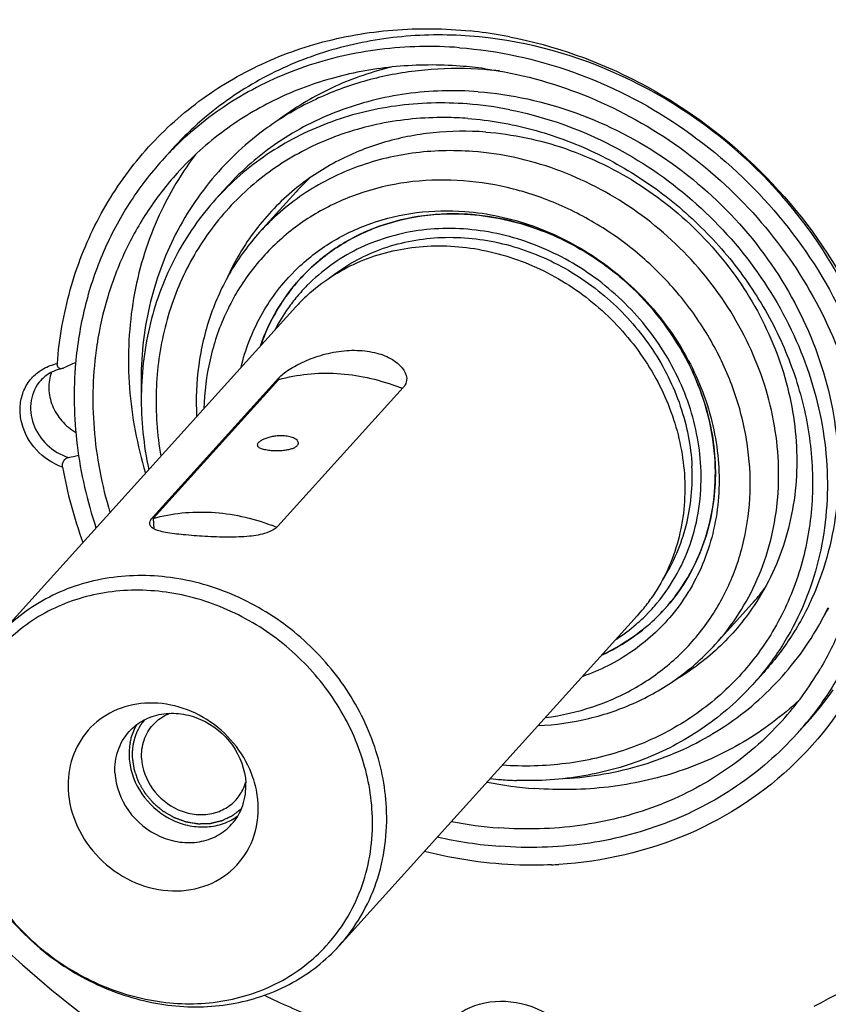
# Model space of a CAD drawing. Header units: millimetres. Extents: x 0 to 420, y 0 to 297.
# Tile 4 of 40: x 125 to 145, y 29 to 53. Entities that reach past the tile are written whole.
import ezdxf

# ---------------------------------------------------------------- set-up
doc = ezdxf.new("R2010")
doc.units = ezdxf.units.MM
doc.header["$LTSCALE"] = 23.1
doc.layers.add('COMPONENTS', color=7, linetype='CONTINUOUS')

msp = doc.modelspace()

# ---------------------------------------------------------------- linework, layer by layer
at = {"layer": 'COMPONENTS', "color": 7, "linetype": 'CONTINUOUS'}
for p, q in [((136.18571, 51.45966), (136.20709, 51.4567)), ((135.23552, 50.27273), (135.22105, 50.27284)), ((128.60213, 49.52079), (128.34769, 49.23946)), ((129.91593, 48.58812), (129.64882, 48.29279)), ((131.60192, 48.46949), (130.71154, 47.48503)), ((124.33936, 37.65177), (131.58964, 45.66812)), ((128.1227, 40.56595), (131.17545, 43.94125)), ((128.12464, 40.5276), (131.17739, 43.90291)), ((131.15281, 40.33744), (134.20556, 43.71275)), ((128.12464, 40.5276), (128.13747, 40.27473)), ((140.55959, 38.32237), (140.55705, 38.31956)), ((142.68226, 38.44803), (141.79187, 37.46356)), ((132.64591, 30.13903), (139.89619, 38.15537)), ((142.96907, 36.78238), (142.70196, 36.48704)), ((144.02857, 35.56855), (143.77413, 35.28722)), ((144.02158, 35.57409), (144.01468, 35.56571))]:
    msp.add_line(p, q, dxfattribs=at)
at = {"layer": 'COMPONENTS', "color": 9, "linetype": 'CONTINUOUS'}
for p, q in [((131.17739, 43.90291), (131.17545, 43.94125)), ((128.12464, 40.5276), (128.1227, 40.56595))]:
    msp.add_line(p, q, dxfattribs=at)
at = {"layer": 'COMPONENTS', "color": 7, "linetype": 'CONTINUOUS'}
for centre, radius, start, end in [((134.72403, 41.60293), 10.83067, 79.970362, 84.110104), ((134.69489, 41.42849), 11.00751, 79.03906, 79.979124), ((134.85807, 41.80884), 9.74171, 82.167127, 85.683502), ((135.50472, 42.44939), 9.01508, 83.401311, 85.683887), ((135.1007, 41.90547), 8.72344, 78.804841, 85.673514), ((134.60406, 44.09045), 8.09392, 129.84603, 137.862301), ((135.19466, 44.03599), 7.37083, 121.654008, 125.601899), ((135.47474, 44.51431), 7.14036, 125.586817, 127.199313), ((135.16691, 42.16958), 8.10344, 85.684034, 89.514845), ((134.43619, 43.72963), 7.73145, 126.291787, 137.855908), ((134.3325, 43.82632), 8.0697, 134.294052, 137.871937), ((135.89932, 44.58269), 5.79438, 133.31341, 137.871967), ((135.40543, 42.13533), 5.7966, 85.690861, 87.226196), ((135.4011, 42.07768), 5.85442, 84.224861, 85.691012), ((134.96594, 43.12543), 4.82058, 135.243315, 135.56671), ((135.13544, 43.22843), 4.64623, 137.877973, 144.619094), ((135.04677, 43.05288), 4.46727, 135.455838, 140.063428), ((134.822, 42.74324), 4.35925, 131.344176, 136.212989), ((135.24276, 43.16323), 4.77161, 145.656748, 160.85735), ((135.13588, 43.22849), 4.64656, 144.622808, 145.57763), ((135.04618, 43.05353), 4.4664, 140.065019, 144.643949), ((134.81148, 42.7536), 4.34448, 136.215626, 137.878882), ((135.08992, 43.02443), 4.51892, 144.663938, 152.495528), ((135.20492, 43.46852), 8.54731, 171.278651, 171.457211), ((127.59697, 40.94305), 3.63477, 112.0036, 116.883111), ((135.34471, 43.50444), 9.14351, 174.505364, 174.926557), ((126.09931, 43.16361), 1.02261, 101.006861, 103.40704), ((132.22015, 38.90402), 5.1678, 67.705182, 69.360299), ((125.52345, 44.75919), 2.80376, 281.112491, 286.239254), ((136.75143, 43.6986), 11.00193, 190.071257, 199.96386), ((128.55224, 40.17673), 0.57965, 137.819948, 140.844018), ((129.16755, 35.52911), 5.16738, 67.75219, 69.360344), ((138.37952, 42.33914), 5.80123, 317.875815, 322.547911), ((136.66605, 41.07521), 4.35427, 321.085139, 325.934717), ((136.68182, 41.06317), 4.33443, 317.878578, 321.078074), ((136.94785, 41.33317), 4.46727, 315.455838, 320.063428), ((137.11219, 41.44075), 4.64851, 310.851921, 317.872571), ((137.91814, 41.57552), 7.36328, 330.119714, 334.088878), ((138.36402, 41.90262), 7.13482, 328.468586, 330.159206), ((136.94951, 41.33171), 4.46507, 310.867933, 315.454237), ((136.91633, 41.37243), 4.51757, 303.248971, 310.848279), ((137.11316, 41.44009), 4.64737, 310.148986, 310.848222), ((137.68297, 40.79319), 7.73084, 317.890298, 329.466552), ((138.03681, 40.98682), 8.07828, 317.877347, 325.067297), ((137.79368, 40.69611), 8.06361, 317.873499, 320.487854), ((129.00892, 34.79879), 1.47295, 168.992265, 175.914303), ((129.05222, 34.79556), 1.51636, 175.909147, 182.911051), ((129.12275, 34.80015), 1.58703, 182.947178, 189.740075), ((138.14646, 43.83256), 9.90098, 258.920169, 265.649974), ((137.23949, 42.75768), 8.6063, 263.864102, 265.685228), ((137.23066, 42.63967), 8.48796, 265.684744, 268.138211), ((129.35447, 34.39441), 1.05553, 317.894472, 326.987507), ((137.28151, 42.87622), 9.90098, 258.920169, 265.649974), ((137.34916, 42.97025), 10.4449, 257.220244, 265.629772), ((137.36367, 42.1591), 10.06409, 272.535002, 273.555415), ((138.53583, 40.09518), 12.74951, 296.354187, 310.58092), ((138.43187, 44.65674), 17.46641, 244.186404, 248.637008)]:
    msp.add_arc(centre, radius, start, end, dxfattribs=at)
at = {"layer": 'COMPONENTS', "color": 9, "linetype": 'CONTINUOUS'}
msp.add_arc((142.10842, 48.94809), 25.80837, 226.228151, 242.93193, dxfattribs=at)
at = {"layer": 'COMPONENTS', "color": 7, "linetype": 'CONTINUOUS'}
for points, knots in [([(154.96231, 24.40107), (155.68715, 25.20247), (157.01358, 26.93043), (158.5692, 29.81666), (159.66407, 32.94424), (160.48732, 37.37885), (160.24769, 43.22099), (158.01666, 50.01362), (154.0399, 56.14705), (148.62791, 61.1531), (142.20235, 64.65026), (137.47903, 65.80958), (135.12191, 66.05064)], [0, 0, 0, 0, 0.05781141, 0.11595199, 0.17471939, 0.23435299, 0.35646445, 0.48287006, 0.6125034, 0.74339334, 0.87323372, 1, 1, 1, 1]), ([(156.6362, 27.30134), (157.17345, 28.15741), (158.1244, 29.96348), (159.48598, 33.85839), (160.10987, 39.15524), (159.10102, 45.60385), (156.43958, 51.75678), (152.32012, 57.19188), (147.02854, 61.54129), (140.93225, 64.50548), (136.5285, 65.43145), (134.3402, 65.59647)], [0, 0, 0, 0, 0.0578605, 0.11631826, 0.23551434, 0.3587866, 0.48584854, 0.61542042, 0.74560712, 0.87436763, 1, 1, 1, 1]), ([(119.11676, 61.23935), (118.20922, 60.53419), (116.5123, 58.96363), (114.41196, 56.19905), (112.80852, 53.09426), (111.74019, 49.72481), (111.23085, 46.16995), (111.30978, 41.25923), (112.86395, 35.08211), (116.77827, 28.39283), (122.39614, 22.92153), (129.21019, 19.15664), (134.25696, 17.99417), (136.76404, 17.80511)], [0, 0, 0, 0, 0.05809815, 0.11619278, 0.17466861, 0.23386805, 0.29405561, 0.3553938, 0.48126935, 0.61100326, 0.74244339, 0.87290433, 1, 1, 1, 1]), ([(113.96509, 55.97125), (113.45133, 55.09852), (112.54771, 53.26351), (111.27814, 49.32699), (110.75948, 44.00779), (111.86509, 37.56273), (114.59252, 31.42941), (118.74905, 26.01663), (124.05478, 21.68045), (130.1519, 18.71103), (134.55342, 17.7653), (136.74294, 17.58554)], [0, 0, 0, 0, 0.05789062, 0.11640922, 0.23576724, 0.35915414, 0.48622998, 0.61571997, 0.74577594, 0.87441946, 1, 1, 1, 1]), ([(125.79139, 44.29126), (125.83812, 44.89582), (126.0442, 46.08871), (126.69933, 47.76719), (127.67487, 49.2601), (128.93756, 50.51384), (130.44274, 51.48482), (132.13751, 52.14007), (133.96209, 52.45869), (135.21104, 52.44072), (135.83544, 52.37642)], [0, 0, 0, 0, 0.12608305, 0.24983338, 0.37216215, 0.49419872, 0.61712237, 0.74196953, 0.86947922, 1, 1, 1, 1]), ([(135.82296, 52.25224), (135.23575, 52.29652), (134.0639, 52.28254), (132.35905, 51.94151), (130.78162, 51.29129), (129.84489, 50.66087), (129.41807, 50.30471)], [0, 0, 0, 0, 0.25778, 0.50974523, 0.75665547, 1, 1, 1, 1]), ([(146.01258, 43.08679), (145.79531, 44.27026), (144.91943, 46.60517), (142.5642, 49.50213), (139.43557, 51.53822), (137.02202, 52.16182), (135.82296, 52.25224)], [0, 0, 0, 0, 0.24671169, 0.50011222, 0.7534501, 1, 1, 1, 1]), ([(136.78785, 52.2352), (137.88711, 52.02231), (140.05226, 51.24894), (142.84217, 49.23244), (144.97393, 46.53784), (145.83111, 44.41379), (146.08431, 43.33014)], [0, 0, 0, 0, 0.24810208, 0.50104669, 0.7534144, 1, 1, 1, 1]), ([(135.56857, 51.97096), (134.92666, 52.01937), (133.64547, 51.99361), (131.79316, 51.57159), (130.10545, 50.78201), (129.13117, 50.02584), (128.6971, 49.60233)], [0, 0, 0, 0, 0.25823248, 0.51012364, 0.7567248, 1, 1, 1, 1]), ([(135.56857, 51.97096), (136.50493, 51.90035), (138.38952, 51.49026), (140.97573, 50.17096), (143.18131, 48.24095), (144.83681, 45.84796), (145.65873, 43.59375), (145.92665, 41.75123), (145.93156, 40.38743), (145.74088, 39.05994), (145.35799, 37.7949), (144.79039, 36.61811), (144.29473, 35.90621), (144.02158, 35.57409)], [0, 0, 0, 0, 0.12616176, 0.25554385, 0.38621143, 0.51588987, 0.64256523, 0.7045083, 0.76535348, 0.82515027, 0.88403546, 0.94222546, 1, 1, 1, 1]), ([(135.59129, 51.52292), (135.07295, 51.56201), (134.03865, 51.55632), (132.52702, 51.28709), (131.11276, 50.76437), (130.25631, 50.25243), (129.85996, 49.96129)], [0, 0, 0, 0, 0.25737273, 0.5093443, 0.75649907, 1, 1, 1, 1]), ([(133.92108, 51.49959), (133.45228, 51.38695), (132.54062, 51.07709), (131.70524, 50.59713), (131.31951, 50.3211)], [0, 0, 0, 0, 0.50408497, 1, 1, 1, 1]), ([(136.18318, 51.4389), (135.75218, 51.4714), (134.89137, 51.47393), (133.62531, 51.28413), (132.423, 50.90429), (131.67782, 50.52687), (131.32653, 50.31028)], [0, 0, 0, 0, 0.25606638, 0.50777393, 0.75550834, 1, 1, 1, 1]), ([(136.20709, 51.4567), (137.01939, 51.3433), (138.63849, 50.9074), (140.85796, 49.70714), (142.76886, 48.02889), (144.24874, 45.97849), (145.20319, 43.68536), (145.5086, 41.67196), (145.43604, 40.09491), (145.2283, 38.95471), (144.86992, 37.86859), (144.53274, 37.18921), (144.3418, 36.86561)], [0, 0, 0, 0, 0.12627843, 0.25526531, 0.38531295, 0.51453924, 0.64124142, 0.76428723, 0.82445258, 0.88369682, 0.94214996, 1, 1, 1, 1]), ([(136.02591, 50.89939), (135.44573, 50.94315), (134.28753, 50.91234), (132.62213, 50.49514), (131.12519, 49.72476), (130.28327, 48.99427), (129.91594, 48.58812)], [0, 0, 0, 0, 0.25852734, 0.51030966, 0.75666823, 1, 1, 1, 1]), ([(136.02591, 50.89939), (136.8329, 50.83854), (138.45719, 50.48073), (140.6788, 49.32774), (142.5606, 47.64319), (143.95282, 45.56045), (144.6179, 43.60627), (144.80563, 42.01768), (144.77425, 40.847), (144.57155, 39.71333), (144.20136, 38.63986), (143.67124, 37.64935), (143.21735, 37.0569), (142.96907, 36.78238)], [0, 0, 0, 0, 0.12637196, 0.25599703, 0.38684962, 0.51656826, 0.64310168, 0.70492412, 0.76562995, 0.82528992, 0.88406613, 0.94220149, 1, 1, 1, 1]), ([(135.75879, 50.60406), (135.17862, 50.64781), (134.02044, 50.617), (132.35505, 50.19981), (130.85812, 49.42946), (130.01621, 48.69898), (129.64887, 48.29284)], [0, 0, 0, 0, 0.25852729, 0.51030963, 0.75666825, 1, 1, 1, 1]), ([(135.22105, 50.27284), (134.69326, 50.27625), (133.64622, 50.17883), (132.15841, 49.71023), (130.83287, 48.93834), (129.72729, 47.89439), (128.88902, 46.62269), (128.35314, 45.17776), (128.14027, 43.62183), (128.2174, 42.5651), (128.30768, 42.04065)], [0, 0, 0, 0, 0.12845396, 0.25379364, 0.37676985, 0.49856578, 0.62059088, 0.74421009, 0.87048568, 1, 1, 1, 1]), ([(136.79437, 50.46292), (137.55465, 50.31295), (139.05598, 49.80811), (141.06114, 48.52927), (142.71607, 46.80902), (143.90176, 44.7694), (144.43128, 42.90266), (144.54399, 41.40222), (144.47452, 40.30176), (144.25235, 39.2391), (143.88129, 38.2337), (143.36817, 37.30462), (142.93674, 36.74664), (142.7019, 36.48699)], [0, 0, 0, 0, 0.1279262, 0.25828281, 0.38908065, 0.51822372, 0.64402441, 0.70551338, 0.76595517, 0.82543347, 0.88410805, 0.94220502, 1, 1, 1, 1]), ([(130.90373, 50.02907), (130.40588, 49.67256), (129.49519, 48.82867), (128.49232, 47.25347), (127.90452, 45.45686), (127.80885, 44.1887), (127.83221, 43.55296)], [0, 0, 0, 0, 0.24649377, 0.49347895, 0.74391339, 1, 1, 1, 1]), ([(135.77675, 50.25004), (136.30308, 50.21035), (137.36108, 50.02671), (138.88093, 49.46402), (140.2974, 48.63282), (141.55672, 47.56479), (142.61186, 46.30005), (143.42292, 44.88591), (143.95878, 43.3752), (144.19818, 41.82451), (144.13045, 40.29249), (143.75634, 38.83807), (143.08868, 37.5184), (142.15277, 36.38628), (140.98581, 35.48702), (139.63454, 34.85566), (138.1534, 34.51544), (137.12862, 34.49066), (136.61496, 34.5268)], [0, 0, 0, 0, 0.06380449, 0.1289097, 0.1949186, 0.26131463, 0.32753163, 0.39302635, 0.45734949, 0.52021044, 0.58152823, 0.64145875, 0.70038593, 0.75886842, 0.81754514, 0.87701975, 0.93775443, 1, 1, 1, 1]), ([(136.20991, 49.91992), (135.78408, 49.95204), (134.93431, 49.94241), (133.69743, 49.69782), (132.55165, 49.23065), (131.86979, 48.77723), (131.55857, 48.52089)], [0, 0, 0, 0, 0.25774878, 0.50971219, 0.7566454, 1, 1, 1, 1]), ([(136.20991, 49.91992), (136.86717, 49.87036), (138.18986, 49.59011), (140.01748, 48.69192), (141.5979, 47.37494), (142.81882, 45.73144), (143.59384, 43.87656), (143.82033, 42.24488), (143.73024, 40.97388), (143.53223, 40.06031), (143.20659, 39.19717), (142.90696, 38.66363), (142.73872, 38.41152)], [0, 0, 0, 0, 0.12573217, 0.2546117, 0.3848881, 0.51447016, 0.64143507, 0.76451795, 0.82463595, 0.88380353, 0.9421826, 1, 1, 1, 1]), ([(129.15495, 49.37582), (128.95678, 49.11574), (128.59212, 48.56807), (128.15152, 47.68137), (127.82138, 46.73854), (127.5323, 45.41574), (127.46978, 43.67784), (127.73283, 42.30313), (127.93627, 41.62983)], [0, 0, 0, 0, 0.12063877, 0.24198374, 0.36441111, 0.4882339, 0.74049169, 1, 1, 1, 1]), ([(135.89807, 49.44698), (135.40558, 49.48412), (134.42244, 49.45797), (133.00874, 49.10383), (131.73805, 48.44988), (131.02336, 47.82981), (130.71155, 47.48503)], [0, 0, 0, 0, 0.25852801, 0.51030661, 0.75666692, 1, 1, 1, 1]), ([(141.79187, 37.46356), (142.00262, 37.6966), (142.38791, 38.1995), (142.83791, 39.04031), (143.15216, 39.95154), (143.32422, 40.91388), (143.35086, 41.90762), (143.1915, 43.25613), (142.62693, 44.91496), (141.44512, 46.68292), (139.84772, 48.11287), (137.96187, 49.09159), (136.58309, 49.39533), (135.89807, 49.44698)], [0, 0, 0, 0, 0.05779864, 0.11593414, 0.17471047, 0.23437059, 0.29507654, 0.35689913, 0.48343281, 0.61315177, 0.74400471, 0.87363029, 1, 1, 1, 1]), ([(128.34763, 49.2394), (128.05096, 48.91138), (127.50919, 48.20286), (126.87878, 47.01725), (126.4419, 45.73232), (126.28696, 44.83466), (126.24322, 44.37996)], [0, 0, 0, 0, 0.24654377, 0.49455578, 0.74535775, 1, 1, 1, 1]), ([(128.70363, 48.91742), (128.44679, 48.63344), (127.97376, 48.02453), (127.40597, 47.01282), (126.98837, 45.91922), (126.8161, 45.15345), (126.75644, 44.76454)], [0, 0, 0, 0, 0.24710521, 0.49542742, 0.74608303, 1, 1, 1, 1]), ([(135.66554, 48.73458), (135.25809, 48.7653), (134.44495, 48.75343), (133.26436, 48.50696), (132.17674, 48.03958), (131.22161, 47.36673), (130.43348, 46.51206), (129.84083, 45.50619), (129.4644, 44.3861), (129.36681, 43.59748), (129.35551, 43.19934)], [0, 0, 0, 0, 0.13007926, 0.25713347, 0.3816015, 0.50430143, 0.62633964, 0.74893119, 0.87319985, 1, 1, 1, 1]), ([(137.6643, 35.68544), (138.05299, 35.73577), (138.81562, 35.90792), (139.87738, 36.3817), (140.80931, 37.05317), (141.57823, 37.89941), (142.15743, 38.89099), (142.52732, 39.99317), (142.67619, 41.1678), (142.60009, 42.37497), (142.30265, 43.57428), (141.79455, 44.72606), (141.09315, 45.79238), (140.2219, 46.73817), (139.20974, 47.53228), (138.08989, 48.14837), (136.89977, 48.56581), (136.07565, 48.70365), (135.66554, 48.73458)], [0, 0, 0, 0, 0.06074292, 0.12028969, 0.17903081, 0.23748397, 0.29621285, 0.35573701, 0.41645239, 0.4785788, 0.5421398, 0.60697216, 0.67275697, 0.73906391, 0.80540371, 0.87128348, 0.93625935, 1, 1, 1, 1]), ([(131.55857, 48.52089), (131.20688, 48.23121), (130.56702, 47.56652), (130.09868, 46.77184), (129.91223, 46.3539)], [0, 0, 0, 0, 0.49889939, 1, 1, 1, 1]), ([(129.64887, 48.29284), (129.26742, 47.87109), (128.60371, 46.92088), (127.98471, 45.28263), (127.76457, 43.50836), (127.88799, 42.30737), (128.01276, 41.71404)], [0, 0, 0, 0, 0.24291599, 0.48907833, 0.74100753, 1, 1, 1, 1]), ([(131.54283, 46.51959), (131.80238, 46.78135), (132.38801, 47.24965), (133.40922, 47.7399), (134.53394, 48.00288), (135.31298, 48.0199), (135.70328, 47.99047)], [0, 0, 0, 0, 0.24328138, 0.48982088, 0.74168248, 1, 1, 1, 1]), ([(135.68595, 47.92514), (134.9377, 47.96138), (133.79221, 47.78933), (132.48244, 47.09378), (131.93079, 46.6118), (131.68925, 46.34471)], [0, 0, 0, 0, 0.50838202, 0.75562019, 1, 1, 1, 1]), ([(131.68943, 46.34495), (131.93905, 46.62094), (132.51118, 47.11734), (133.5284, 47.64084), (134.66012, 47.92433), (135.44716, 47.94527), (135.84141, 47.91554)], [0, 0, 0, 0, 0.24333278, 0.4896934, 0.74147144, 1, 1, 1, 1]), ([(135.70328, 47.99047), (136.26377, 47.9482), (137.39187, 47.70235), (138.93932, 46.91126), (140.25791, 45.75412), (141.2459, 44.31991), (141.73415, 42.96953), (141.89079, 41.86652), (141.89064, 41.05053), (141.77316, 40.25677), (141.54046, 39.50094), (141.19713, 38.79852), (140.89808, 38.37419), (140.73344, 38.17638)], [0, 0, 0, 0, 0.12618608, 0.25559998, 0.38629127, 0.5159758, 0.64263445, 0.7045628, 0.7653907, 0.82517023, 0.8840413, 0.94222367, 1, 1, 1, 1]), ([(135.84141, 47.91554), (136.38979, 47.87419), (137.49357, 47.63104), (139.00326, 46.84754), (140.28203, 45.7028), (141.22812, 44.28749), (141.68007, 42.95953), (141.80764, 41.88), (141.78631, 41.08447), (141.64857, 40.31409), (141.397, 39.58461), (141.03675, 38.91151), (140.72832, 38.50892), (140.55959, 38.32237)], [0, 0, 0, 0, 0.12636971, 0.25599586, 0.38684847, 0.51656742, 0.64310104, 0.70492359, 0.7656295, 0.82528956, 0.88406586, 0.94220139, 1, 1, 1, 1]), ([(141.78703, 41.90664), (141.74994, 42.63795), (141.37369, 44.12281), (140.07223, 46.01572), (138.21335, 47.38494), (136.73112, 47.82746), (135.9902, 47.90238)], [0, 0, 0, 0, 0.24412076, 0.49710358, 0.75173161, 1, 1, 1, 1]), ([(130.71155, 47.48503), (130.4458, 47.1912), (129.97143, 46.54381), (129.46908, 45.44264), (129.18926, 44.24581), (129.15723, 43.41908), (129.17847, 43.00434)], [0, 0, 0, 0, 0.24489357, 0.492028, 0.743301, 1, 1, 1, 1]), ([(141.44115, 41.7825), (141.41373, 42.3231), (141.18835, 43.41828), (140.40749, 44.91351), (139.24724, 46.17241), (137.80598, 47.08779), (136.20407, 47.58171), (134.57519, 47.60637), (133.06206, 47.15254), (132.21574, 46.54498), (131.8629, 46.18649)], [0, 0, 0, 0, 0.12466245, 0.25330085, 0.38406252, 0.51443537, 0.64203671, 0.76532313, 0.88415665, 1, 1, 1, 1]), ([(131.94237, 46.01597), (132.30178, 46.33222), (133.14395, 46.85511), (134.60572, 47.20812), (136.15403, 47.11877), (137.66104, 46.60024), (139.00741, 45.69866), (140.08614, 44.4867), (140.81057, 43.0624), (141.01962, 42.0244), (141.04561, 41.51187)], [0, 0, 0, 0, 0.1160065, 0.23529193, 0.35898917, 0.48675165, 0.61698965, 0.74740739, 0.87564479, 1, 1, 1, 1]), ([(132.42692, 46.38521), (132.79096, 46.6727), (133.6307, 47.13826), (135.05939, 47.42342), (136.55574, 47.29002), (138.00143, 46.75346), (139.28652, 45.85903), (140.31267, 44.67578), (141.00052, 43.29572), (141.19915, 42.29371), (141.22425, 41.79885)], [0, 0, 0, 0, 0.11618912, 0.23582915, 0.35982279, 0.48768584, 0.61780581, 0.74795835, 0.8758902, 1, 1, 1, 1]), ([(130.25806, 44.19747), (130.36247, 44.63003), (130.68223, 45.46673), (131.21642, 46.18677), (131.52373, 46.50021)], [0, 0, 0, 0, 0.50340688, 1, 1, 1, 1]), ([(130.73351, 44.72368), (130.83726, 45.02289), (131.1027, 45.60002), (131.47889, 46.11217), (131.68943, 46.34495)], [0, 0, 0, 0, 0.50223244, 1, 1, 1, 1]), ([(126.75244, 44.73821), (126.65229, 44.07152), (126.60952, 42.69125), (126.87081, 41.33711), (127.07133, 40.67349)], [0, 0, 0, 0, 0.49302049, 1, 1, 1, 1]), ([(131.31272, 44.06445), (131.41491, 44.14263), (131.66157, 44.29005), (132.08358, 44.46795), (132.57036, 44.59171), (133.07324, 44.63114), (133.54596, 44.56646), (133.99205, 44.3964), (134.27792, 44.12252), (134.28722, 43.93261)], [0, 0, 0, 0, 0.11529079, 0.25593635, 0.40930095, 0.5631205, 0.70611817, 0.82962371, 1, 1, 1, 1]), ([(125.84943, 44.16985), (125.82878, 44.17697), (125.79049, 44.21687), (125.78955, 44.26826), (125.79163, 44.29509)], [0, 0, 0, 0, 0.44804182, 1, 1, 1, 1]), ([(126.23703, 44.31303), (126.17786, 43.64661), (126.20646, 42.27963), (126.51357, 40.9488), (126.73152, 40.29761)], [0, 0, 0, 0, 0.49348798, 1, 1, 1, 1]), ([(125.8622, 44.15836), (125.77059, 44.13651), (125.59491, 44.06782), (125.44797, 43.94902), (125.38666, 43.88123)], [0, 0, 0, 0, 0.50748261, 1, 1, 1, 1]), ([(125.6526, 44.08227), (125.60391, 43.95717), (125.55809, 43.67758), (125.65002, 43.25824), (125.88279, 42.88312), (126.11354, 42.69242), (126.24097, 42.61834)], [0, 0, 0, 0, 0.23632071, 0.48380021, 0.74050619, 1, 1, 1, 1]), ([(131.17545, 43.94125), (131.18463, 43.9514), (131.22736, 43.99572), (131.27472, 44.03538), (131.31272, 44.06445)], [0, 0, 0, 0, 0.22244963, 1, 1, 1, 1]), ([(131.17739, 43.90291), (131.40448, 43.96604), (131.87515, 44.05419), (132.59953, 44.06941), (133.33117, 43.9692), (133.80802, 43.82816), (134.04175, 43.74013)], [0, 0, 0, 0, 0.2426546, 0.4902689, 0.74287125, 1, 1, 1, 1]), ([(134.28722, 43.93261), (134.29008, 43.87418), (134.26808, 43.79122), (134.21955, 43.72822), (134.20556, 43.71275)], [0, 0, 0, 0, 0.73709004, 1, 1, 1, 1]), ([(157.21241, 31.14331), (156.75819, 29.99919), (155.63493, 27.79824), (153.35003, 24.88888), (150.54104, 22.47338), (147.29373, 20.62521), (143.70587, 19.39732), (139.88462, 18.8234), (135.94129, 18.91792), (130.64412, 19.93263), (124.326, 22.81868), (119.12392, 27.47365), (115.93673, 31.98281), (114.11367, 35.6492), (112.91296, 39.4926), (112.54731, 42.13134), (112.48091, 43.44061)], [0, 0, 0, 0, 0.05869233, 0.11697078, 0.17531958, 0.23421267, 0.29404936, 0.35510422, 0.4174992, 0.48119826, 0.61127744, 0.74309943, 0.80879694, 0.87369892, 0.93749501, 1, 1, 1, 1]), ([(131.31207, 42.53304), (131.2733, 42.53597), (131.19444, 42.53715), (131.07723, 42.52665), (130.96447, 42.50516), (130.86231, 42.47483), (130.77631, 42.43835), (130.71794, 42.40315), (130.6841, 42.37319), (130.66697, 42.35223), (130.65656, 42.33132), (130.65448, 42.31691), (130.65482, 42.31026)], [0, 0, 0, 0, 0.15919029, 0.32203018, 0.48091519, 0.62832444, 0.75737559, 0.86260253, 0.90542829, 0.94184652, 0.9727492, 1, 1, 1, 1]), ([(131.65353, 42.361), (131.651, 42.41017), (131.58368, 42.4625), (131.50499, 42.49553), (131.44629, 42.51329), (131.38139, 42.52609), (131.3357, 42.53126), (131.31207, 42.53304)], [0, 0, 0, 0, 0.36837847, 0.50452688, 0.65663529, 0.82271626, 1, 1, 1, 1]), ([(130.65482, 42.31026), (130.65525, 42.3019), (130.66091, 42.28394), (130.68149, 42.26129), (130.71226, 42.24159), (130.75284, 42.22434), (130.80255, 42.20952), (130.88352, 42.19236), (130.94864, 42.18487), (130.99408, 42.18145)], [0, 0, 0, 0, 0.0657425, 0.14170885, 0.23570849, 0.35070567, 0.48677324, 0.64227724, 1, 1, 1, 1]), ([(130.99408, 42.18145), (131.03293, 42.17852), (131.11167, 42.17537), (131.22894, 42.17815), (131.34209, 42.18877), (131.44493, 42.20745), (131.53181, 42.23404), (131.591, 42.26407), (131.62488, 42.29268), (131.64206, 42.31433), (131.65222, 42.33732), (131.65392, 42.35333), (131.65353, 42.361)], [0, 0, 0, 0, 0.16036318, 0.32403528, 0.48242882, 0.62767698, 0.75338412, 0.85558298, 0.89787859, 0.93501869, 0.96837119, 1, 1, 1, 1]), ([(125.91969, 41.77065), (125.91035, 41.8236), (125.92505, 41.93468), (126.01821, 41.99909), (126.06384, 42.008)], [0, 0, 0, 0, 0.53621568, 1, 1, 1, 1]), ([(140.55978, 38.32262), (140.98469, 38.79247), (141.65461, 39.9403), (141.82017, 41.25315), (141.78703, 41.90664)], [0, 0, 0, 0, 0.49190534, 1, 1, 1, 1]), ([(140.37316, 38.46545), (140.74657, 38.91148), (141.3294, 39.97929), (141.47158, 41.18261), (141.44115, 41.7825)], [0, 0, 0, 0, 0.4919861, 1, 1, 1, 1]), ([(140.5232, 39.05613), (140.77678, 39.45234), (141.1607, 40.3474), (141.24881, 41.31475), (141.22425, 41.79885)], [0, 0, 0, 0, 0.49250876, 1, 1, 1, 1]), ([(141.04561, 41.51187), (141.07147, 41.00201), (140.97311, 39.98254), (140.55051, 39.0464), (140.27313, 38.63622)], [0, 0, 0, 0, 0.50763483, 1, 1, 1, 1]), ([(128.03851, 40.39588), (128.03798, 40.407), (128.04369, 40.46158), (128.07562, 40.50935), (128.10276, 40.54275)], [0, 0, 0, 0, 0.20551471, 1, 1, 1, 1]), ([(128.12464, 40.5276), (128.35173, 40.59074), (128.8224, 40.67889), (129.54678, 40.6941), (130.27842, 40.5939), (130.75527, 40.45286), (130.989, 40.36482)], [0, 0, 0, 0, 0.2426546, 0.4902689, 0.74287125, 1, 1, 1, 1]), ([(131.15281, 40.33744), (131.08275, 40.25999), (130.84917, 40.14574), (130.43395, 40.08052), (129.92951, 40.06571), (129.39277, 40.08569), (128.88559, 40.12351), (128.5105, 40.16691), (128.27243, 40.21859), (128.15029, 40.26172), (128.06467, 40.31601), (128.03969, 40.37124), (128.03851, 40.39588)], [0, 0, 0, 0, 0.09638711, 0.2283019, 0.38846377, 0.56070496, 0.72405169, 0.85775833, 0.90885752, 0.94837252, 0.97723799, 1, 1, 1, 1]), ([(146.33043, 40.23542), (146.24841, 39.17434), (145.72988, 37.08188), (143.87926, 34.4453), (141.18194, 32.66253), (139.06347, 32.18123), (137.98778, 32.11438)], [0, 0, 0, 0, 0.25179371, 0.49776227, 0.74500526, 1, 1, 1, 1]), ([(133.79533, 33.49552), (133.7682, 34.03045), (133.5427, 35.11436), (132.75996, 36.58943), (131.59909, 37.82335), (130.16129, 38.70807), (128.56994, 39.16542), (126.96212, 39.14912), (125.4836, 38.65283), (124.6724, 38.02), (124.3392, 37.65156)], [0, 0, 0, 0, 0.12485098, 0.25372061, 0.38467329, 0.5151082, 0.64259592, 0.76563008, 0.88420978, 1, 1, 1, 1]), ([(133.44945, 33.37137), (133.42384, 33.87627), (133.21334, 34.8991), (132.48403, 36.29555), (131.40039, 37.47127), (130.0543, 38.32612), (128.55818, 38.78733), (127.03691, 38.81025), (125.62378, 38.38627), (124.83343, 37.81875), (124.50394, 37.4839)], [0, 0, 0, 0, 0.1246631, 0.25330204, 0.38406418, 0.51443726, 0.64203834, 0.76532408, 0.88415689, 1, 1, 1, 1]), ([(140.55705, 38.31956), (140.34675, 38.08743), (139.87554, 37.66303), (139.32895, 37.34192), (139.04221, 37.20901)], [0, 0, 0, 0, 0.49776688, 1, 1, 1, 1]), ([(142.73872, 38.41152), (142.487, 38.03429), (141.89318, 37.33398), (141.154, 36.78964), (140.75928, 36.5624)], [0, 0, 0, 0, 0.49892211, 1, 1, 1, 1]), ([(140.73344, 38.17638), (140.45231, 37.83859), (139.78901, 37.2338), (138.98771, 36.83109), (138.56732, 36.68364)], [0, 0, 0, 0, 0.49659478, 1, 1, 1, 1]), ([(138.13163, 34.20285), (138.76967, 34.24071), (140.02863, 34.45902), (141.76768, 35.22198), (143.24354, 36.37967), (143.9962, 37.37402), (144.3026, 37.90722)], [0, 0, 0, 0, 0.25614652, 0.50659481, 0.75355312, 1, 1, 1, 1]), ([(139.04684, 37.21116), (139.14292, 37.25581), (139.51854, 37.44543), (139.86911, 37.68484), (140.10968, 37.88778)], [0, 0, 0, 0, 0.25183303, 1, 1, 1, 1]), ([(137.48642, 35.48961), (137.90126, 35.50994), (138.72078, 35.62454), (139.88379, 36.02273), (140.92933, 36.63283), (141.52609, 37.16969), (141.79187, 37.46356)], [0, 0, 0, 0, 0.25669803, 0.50797373, 0.75510768, 1, 1, 1, 1]), ([(142.7019, 36.48699), (142.35345, 36.10172), (141.56053, 35.405), (140.1574, 34.64993), (138.59565, 34.2098), (137.50394, 34.13837), (136.95489, 34.15619)], [0, 0, 0, 0, 0.24388088, 0.49050439, 0.74209738, 1, 1, 1, 1]), ([(130.54976, 34.22925), (130.36732, 34.76481), (129.6333, 35.72059), (128.20643, 36.15311), (127.14245, 35.88822), (126.50335, 35.41319), (126.10785, 34.72267), (126.0416, 34.19267), (126.05497, 33.92899)], [0, 0, 0, 0, 0.26226854, 0.51866616, 0.64079164, 0.75916218, 0.87761601, 1, 1, 1, 1]), ([(143.83199, 36.10687), (143.41908, 35.72073), (142.49832, 35.03291), (140.9162, 34.31711), (139.18732, 33.93637), (137.99359, 33.915), (137.39547, 33.9601)], [0, 0, 0, 0, 0.24327862, 0.48996279, 0.74188014, 1, 1, 1, 1]), ([(127.53806, 35.34449), (127.63807, 35.45497), (127.88138, 35.64486), (128.32491, 35.79371), (128.80741, 35.79845), (129.44492, 35.61542), (130.11429, 35.07402), (130.35846, 34.4205), (130.37484, 34.09762)], [0, 0, 0, 0, 0.11635938, 0.23552072, 0.35915278, 0.487257, 0.74756587, 1, 1, 1, 1]), ([(128.11966, 35.51049), (128.20161, 35.6011), (128.33431, 35.70419), (128.48289, 35.77296), (128.5214, 35.78829)], [0, 0, 0, 0, 0.74670926, 1, 1, 1, 1]), ([(127.56308, 35.08004), (127.57068, 35.11905), (127.60698, 35.2717), (127.66971, 35.41813), (127.72975, 35.51867)], [0, 0, 0, 0, 0.25339921, 1, 1, 1, 1]), ([(127.84082, 34.6957), (127.83329, 34.84427), (127.87092, 35.14268), (128.02308, 35.4037), (128.11966, 35.51049)], [0, 0, 0, 0, 0.50814346, 1, 1, 1, 1]), ([(143.41819, 35.60926), (143.0041, 35.15142), (142.05504, 34.32793), (140.36756, 33.45949), (138.49018, 32.98917), (137.18455, 32.95444), (136.53053, 33.00376)], [0, 0, 0, 0, 0.2433318, 0.48969034, 0.74147273, 1, 1, 1, 1]), ([(127.19322, 34.33755), (127.18391, 34.52117), (127.23045, 34.89), (127.41862, 35.21255), (127.53806, 35.34449)], [0, 0, 0, 0, 0.50814465, 1, 1, 1, 1]), ([(143.77419, 35.28729), (143.34006, 34.80729), (142.34507, 33.94395), (140.57594, 33.0335), (138.60772, 32.54042), (137.23892, 32.50401), (136.55325, 32.55572)], [0, 0, 0, 0, 0.24333182, 0.48969037, 0.7414728, 1, 1, 1, 1]), ([(127.55859, 34.53166), (127.60706, 34.24816), (127.8604, 33.6948), (128.44985, 33.22449), (129.00468, 33.04013), (129.43036, 33.0103), (129.83641, 33.09209), (130.07771, 33.21994), (130.18397, 33.29884)], [0, 0, 0, 0, 0.25324176, 0.51208478, 0.6397216, 0.7636326, 0.88345722, 1, 1, 1, 1]), ([(127.84082, 34.6957), (127.85408, 34.43428), (128.05181, 33.90516), (128.59382, 33.46687), (129.11002, 33.31879), (129.50067, 33.32272), (129.85972, 33.44337), (130.05665, 33.5972), (130.13758, 33.68668)], [0, 0, 0, 0, 0.25243811, 0.51274924, 0.6408524, 0.76448193, 0.88364083, 1, 1, 1, 1]), ([(127.19322, 34.33755), (127.2096, 34.01466), (127.45377, 33.36115), (128.12313, 32.81975), (128.76065, 32.63672), (129.24315, 32.64145), (129.68668, 32.79031), (129.92999, 32.9802), (130.03, 33.09068)], [0, 0, 0, 0, 0.25243413, 0.512743, 0.64084722, 0.76447928, 0.88364062, 1, 1, 1, 1]), ([(123.28142, 34.13815), (123.3078, 33.61805), (123.52971, 32.56411), (124.29916, 31.13379), (125.43891, 29.94438), (126.84693, 29.103), (128.39915, 28.68607), (129.95816, 28.73777), (131.37807, 29.26167), (132.1428, 29.90409), (132.45234, 30.27392)], [0, 0, 0, 0, 0.12501376, 0.25408798, 0.38520729, 0.51568964, 0.64306443, 0.76586575, 0.88422689, 1, 1, 1, 1]), ([(130.03, 33.09068), (130.14944, 33.22262), (130.33761, 33.54516), (130.38415, 33.914), (130.37484, 34.09762)], [0, 0, 0, 0, 0.49185535, 1, 1, 1, 1]), ([(130.67589, 33.58053), (130.67314, 33.63485), (130.65392, 33.8548), (130.60338, 34.07184), (130.54976, 34.22925)], [0, 0, 0, 0, 0.24649746, 1, 1, 1, 1]), ([(123.21943, 33.94619), (123.28099, 33.42487), (123.56395, 32.38089), (124.39668, 30.98015), (125.57318, 29.82565), (126.99671, 29.01369), (128.55129, 28.61255), (130.10968, 28.66133), (131.53763, 29.16286), (132.32206, 29.78096), (132.64607, 30.13925)], [0, 0, 0, 0, 0.12574736, 0.25510692, 0.38609266, 0.5162221, 0.64326622, 0.76591642, 0.88428216, 1, 1, 1, 1]), ([(126.05497, 33.92899), (126.07037, 33.62542), (126.22885, 33.00906), (126.77587, 32.22804), (127.55605, 31.67095), (128.46119, 31.42025), (129.36414, 31.52026), (130.12451, 31.97263), (130.60758, 32.70812), (130.69056, 33.29142), (130.67589, 33.58053)], [0, 0, 0, 0, 0.12721068, 0.25902255, 0.39156839, 0.52055946, 0.64357962, 0.7616261, 0.87885076, 1, 1, 1, 1]), ([(132.45234, 30.27392), (132.80098, 30.69045), (133.34512, 31.68758), (133.47786, 32.81121), (133.44945, 33.37137)], [0, 0, 0, 0, 0.4919862, 1, 1, 1, 1]), ([(132.64607, 30.13925), (133.04398, 30.57924), (133.67133, 31.65413), (133.82636, 32.88355), (133.79533, 33.49552)], [0, 0, 0, 0, 0.49190551, 1, 1, 1, 1]), ([(137.8088, 32.10486), (137.55273, 32.09352), (136.51398, 32.0869), (135.47527, 32.23725), (134.71726, 32.42924)], [0, 0, 0, 0, 0.2468749, 1, 1, 1, 1]), ([(135.24464, 28.21721), (135.35195, 28.33587), (135.60475, 28.54491), (136.21763, 28.81043), (137.11481, 28.81048), (138.08194, 28.31906), (138.54056, 27.73541), (138.6913, 27.4105)], [0, 0, 0, 0, 0.11638526, 0.23479654, 0.48046667, 0.73943257, 1, 1, 1, 1])]:
    msp.add_open_spline(points, degree=3, knots=knots, dxfattribs=at)
at = {"layer": 'COMPONENTS', "color": 9, "linetype": 'CONTINUOUS'}
for points, knots in [([(125.35008, 44.10119), (125.38248, 44.12433), (125.51837, 44.21069), (125.67281, 44.26709), (125.79139, 44.29126)], [0, 0, 0, 0, 0.24754389, 1, 1, 1, 1]), ([(125.91903, 41.77466), (125.67927, 41.85785), (125.2392, 42.14877), (124.92323, 42.72045), (124.86931, 43.2116), (124.93139, 43.56326), (125.09251, 43.87332), (125.25795, 44.03542), (125.35008, 44.10119)], [0, 0, 0, 0, 0.26177306, 0.52032494, 0.64509718, 0.76566417, 0.88323767, 1, 1, 1, 1]), ([(125.38666, 43.88123), (125.26553, 43.74723), (125.09802, 43.38815), (125.1695, 42.79452), (125.5101, 42.28338), (125.87084, 42.068), (126.06384, 42.008)], [0, 0, 0, 0, 0.23298929, 0.47952552, 0.73932039, 1, 1, 1, 1])]:
    msp.add_open_spline(points, degree=3, knots=knots, dxfattribs=at)
at = {"layer": 'COMPONENTS', "color": 7, "linetype": 'CONTINUOUS'}
for points in [[(125.90407, 44.1674), (125.88617, 44.16393), (125.86666, 44.16391), (125.84943, 44.16985)], [(125.95342, 44.18501), (125.93784, 44.17712), (125.92122, 44.17073), (125.90407, 44.1674)], [(130.23959, 33.81934), (130.2991, 33.91091), (130.34484, 34.01282), (130.37439, 34.11796)]]:
    msp.add_open_spline(points, degree=3, dxfattribs=at)
at = {"layer": 'COMPONENTS', "color": 2, "linetype": 'CONTINUOUS'}
for points, knots in [([(127.90198, 35.62535), (127.8905, 35.60936), (127.87328, 35.58537), (127.85319, 35.55737), (127.84171, 35.54138), (127.8331, 35.52938), (127.82449, 35.51738), (127.81803, 35.50839), (127.81373, 35.50239), (127.81156, 35.4994), (127.80949, 35.49635), (127.80723, 35.49193), (127.80424, 35.48653), (127.79954, 35.47782), (127.79364, 35.46695), (127.78422, 35.44955), (127.77244, 35.42781), (127.76066, 35.40607), (127.75123, 35.38867), (127.74535, 35.37779), (127.74062, 35.36911), (127.73772, 35.36363), (127.73527, 35.35937), (127.73379, 35.35585), (127.73242, 35.35223), (127.72961, 35.34505), (127.72543, 35.33426), (127.71985, 35.31988), (127.71427, 35.30549), (127.70682, 35.28632), (127.69938, 35.26714), (127.69193, 35.24797), (127.68635, 35.23358), (127.68171, 35.2216), (127.67842, 35.21321), (127.67662, 35.20841), (127.67505, 35.20484), (127.6743, 35.20115), (127.67301, 35.19627), (127.67089, 35.18771), (127.6678, 35.17549), (127.66412, 35.16082), (127.65919, 35.14126), (127.65428, 35.1217), (127.64936, 35.10215), (127.64567, 35.08748), (127.64198, 35.07281), (127.6392, 35.06181), (127.63737, 35.05447), (127.63642, 35.05082), (127.63559, 35.0471), (127.63504, 35.04181), (127.63417, 35.03531), (127.63287, 35.02485), (127.63121, 35.01179), (127.62858, 34.99089), (127.62528, 34.96477), (127.62198, 34.93864), (127.61934, 34.91775), (127.61771, 34.90468), (127.61636, 34.89423), (127.6156, 34.8877), (127.61482, 34.88248), (127.61469, 34.87854), (127.61469, 34.8746), (127.61462, 34.86671), (127.61455, 34.85487), (127.61444, 34.83909), (127.61433, 34.82331), (127.61418, 34.80226), (127.61393, 34.76544), (127.61371, 34.73388), (127.61357, 34.71284)], [0, 0, 0, 0, 0.0625, 0.09375, 0.109375, 0.125, 0.140625, 0.15625, 0.16015625, 0.1640625, 0.16796875, 0.171875, 0.1796875, 0.1875, 0.203125, 0.21875, 0.25, 0.28125, 0.296875, 0.3125, 0.3203125, 0.328125, 0.33203125, 0.3359375, 0.33984375, 0.34375, 0.359375, 0.375, 0.390625, 0.40625, 0.4375, 0.453125, 0.46875, 0.484375, 0.4921875, 0.49609375, 0.5, 0.50390625, 0.5078125, 0.515625, 0.53125, 0.546875, 0.5625, 0.59375, 0.609375, 0.625, 0.640625, 0.65625, 0.66015625, 0.6640625, 0.66796875, 0.671875, 0.6796875, 0.6875, 0.703125, 0.71875, 0.75, 0.78125, 0.796875, 0.8125, 0.8203125, 0.828125, 0.83203125, 0.8359375, 0.83984375, 0.84375, 0.859375, 0.875, 0.890625, 0.90625, 0.9375, 1, 1, 1, 1]), ([(127.61357, 34.71284), (127.61629, 34.69457), (127.62173, 34.65804), (127.6299, 34.60324), (127.63671, 34.55757), (127.64216, 34.52104), (127.64624, 34.49364), (127.64965, 34.47081), (127.65237, 34.45254), (127.65407, 34.44113), (127.65542, 34.43199), (127.6563, 34.42629), (127.65684, 34.42229), (127.65727, 34.42001), (127.65816, 34.41774), (127.65911, 34.4149), (127.66072, 34.41037), (127.6627, 34.40469), (127.66589, 34.39562), (127.66987, 34.38427), (127.67464, 34.37066), (127.68101, 34.3525), (127.69215, 34.32073), (127.70807, 34.27535), (127.72399, 34.22997), (127.73514, 34.1982), (127.7415, 34.18005), (127.74628, 34.16643), (127.75105, 34.15282), (127.75465, 34.14261), (127.75702, 34.13579), (127.75805, 34.13298), (127.75877, 34.13067), (127.75988, 34.12855), (127.76202, 34.12491), (127.76498, 34.11968), (127.76976, 34.11133), (127.77572, 34.10088), (127.78527, 34.08416), (127.7972, 34.06327), (127.81153, 34.0382), (127.82585, 34.01313), (127.84017, 33.98806), (127.85449, 33.96299), (127.86881, 33.93792), (127.88074, 33.91703), (127.89029, 33.90032), (127.89626, 33.88987), (127.90103, 33.88151), (127.90461, 33.87524), (127.9076, 33.87003), (127.90967, 33.86636), (127.9109, 33.86429), (127.91169, 33.86267), (127.91298, 33.8613), (127.91453, 33.85938), (127.91733, 33.85606), (127.92129, 33.8513), (127.92605, 33.8456), (127.93239, 33.838), (127.94032, 33.82849), (127.95301, 33.81328), (127.96888, 33.79427), (127.98791, 33.77145), (128.00694, 33.74864), (128.02598, 33.72583), (128.04501, 33.70301), (128.06405, 33.6802), (128.07991, 33.66119), (128.0926, 33.64598), (128.10054, 33.63647), (128.10687, 33.62886), (128.11086, 33.62413), (128.1136, 33.62077), (128.11524, 33.61892), (128.1172, 33.61738), (128.11955, 33.61536), (128.12526, 33.61057), (128.13379, 33.60336), (128.14519, 33.59377), (128.15658, 33.58418), (128.17177, 33.57138), (128.19835, 33.54899), (128.23633, 33.51701), (128.2743, 33.48502), (128.30089, 33.46263), (128.31608, 33.44983), (128.32747, 33.44024), (128.33886, 33.43064), (128.34741, 33.42346), (128.3531, 33.41864), (128.35549, 33.41668), (128.35735, 33.415), (128.35941, 33.41371), (128.3631, 33.41163), (128.36833, 33.40856), (128.37673, 33.40371), (128.38721, 33.39762), (128.40399, 33.3879), (128.42496, 33.37573), (128.45013, 33.36114), (128.4753, 33.34655), (128.50046, 33.33195), (128.52563, 33.31736), (128.5508, 33.30277), (128.57177, 33.2906), (128.58855, 33.28088), (128.59904, 33.27479), (128.60743, 33.26993), (128.61372, 33.26628), (128.61897, 33.26325), (128.62263, 33.2611), (128.62474, 33.25992), (128.62626, 33.2589), (128.62803, 33.25839), (128.6303, 33.25752), (128.63431, 33.2561), (128.64003, 33.25401), (128.64689, 33.25153), (128.65604, 33.24822), (128.66748, 33.24408), (128.68578, 33.23745), (128.70866, 33.22917), (128.73611, 33.21923), (128.76357, 33.20929), (128.79102, 33.19935), (128.81847, 33.18941), (128.84592, 33.17947), (128.8688, 33.17119), (128.8871, 33.16456), (128.89854, 33.16043), (128.90769, 33.1571), (128.91342, 33.15506), (128.91741, 33.15356), (128.91971, 33.15282), (128.92208, 33.15252), (128.92501, 33.152), (128.93207, 33.15088), (128.94265, 33.14914), (128.95677, 33.14685), (128.97088, 33.14455), (128.9897, 33.14149), (129.02263, 33.13613), (129.06968, 33.12848), (129.11673, 33.12083), (129.14966, 33.11547), (129.16848, 33.11241), (129.18259, 33.11011), (129.19435, 33.1082), (129.20376, 33.10667), (129.20964, 33.10572), (129.21435, 33.10494), (129.21728, 33.1045), (129.21965, 33.10403), (129.22195, 33.10401), (129.22593, 33.1042), (129.23165, 33.10435), (129.24078, 33.10465), (129.25221, 33.10501), (129.27048, 33.10559), (129.29332, 33.10632), (129.32073, 33.10719), (129.34814, 33.10806), (129.37554, 33.10894), (129.40295, 33.10981), (129.43036, 33.11068), (129.4532, 33.11141), (129.47148, 33.11199), (129.4829, 33.11236), (129.49203, 33.11265), (129.49889, 33.11286), (129.50459, 33.11306), (129.50859, 33.11316), (129.51087, 33.11327), (129.51261, 33.1132), (129.51424, 33.11372), (129.51645, 33.11421), (129.52031, 33.11516), (129.52583, 33.11647), (129.53245, 33.11805), (129.54128, 33.12016), (129.55232, 33.1228), (129.56997, 33.12703), (129.59204, 33.1323), (129.61853, 33.13864), (129.64501, 33.14497), (129.67149, 33.15131), (129.69798, 33.15764), (129.72446, 33.16398), (129.74653, 33.16925), (129.76419, 33.17348), (129.77522, 33.17612), (129.78405, 33.17822), (129.78956, 33.17957), (129.79345, 33.18044), (129.79561, 33.18105), (129.79757, 33.1821), (129.80009, 33.18327), (129.80409, 33.18521), (129.8091, 33.18762), (129.8171, 33.19148), (129.82711, 33.1963), (129.83912, 33.20209), (129.85513, 33.20981), (129.88315, 33.22332), (129.92319, 33.24262), (129.96322, 33.26192), (129.99124, 33.27542), (130.00725, 33.28314), (130.01926, 33.28893), (130.02927, 33.29376), (130.03728, 33.29761), (130.04227, 33.30003), (130.04629, 33.30195), (130.04876, 33.30319), (130.05082, 33.30408), (130.05259, 33.30536), (130.05555, 33.30778), (130.05984, 33.31115), (130.06668, 33.31659), (130.07524, 33.32337), (130.08892, 33.33424), (130.10603, 33.34781), (130.12656, 33.3641), (130.15393, 33.38582), (130.18814, 33.41297), (130.2292, 33.44554), (130.25657, 33.46726), (130.27026, 33.47812)], [0, 0, 0, 0, 0.015625, 0.03125, 0.046875, 0.0546875, 0.0625, 0.0703125, 0.07421875, 0.078125, 0.08007812, 0.08203125, 0.08300781, 0.08349609, 0.08398438, 0.08496094, 0.0859375, 0.08789062, 0.08984375, 0.09375, 0.09765625, 0.1015625, 0.109375, 0.125, 0.140625, 0.1484375, 0.15234375, 0.15625, 0.16015625, 0.1640625, 0.16503906, 0.16601562, 0.16650391, 0.16699219, 0.16796875, 0.16992188, 0.171875, 0.17578125, 0.1796875, 0.1875, 0.1953125, 0.203125, 0.2109375, 0.21875, 0.2265625, 0.234375, 0.23828125, 0.2421875, 0.24414062, 0.24609375, 0.24804688, 0.24902344, 0.24951172, 0.25, 0.25048828, 0.25097656, 0.25195312, 0.25390625, 0.25585938, 0.2578125, 0.26171875, 0.265625, 0.2734375, 0.28125, 0.2890625, 0.296875, 0.3046875, 0.3125, 0.3203125, 0.32421875, 0.328125, 0.33007812, 0.33203125, 0.33300781, 0.33349609, 0.33398438, 0.33496094, 0.3359375, 0.33984375, 0.34375, 0.34765625, 0.3515625, 0.359375, 0.375, 0.390625, 0.3984375, 0.40234375, 0.40625, 0.41015625, 0.4140625, 0.41503906, 0.41601562, 0.41650391, 0.41699219, 0.41796875, 0.41992188, 0.421875, 0.42578125, 0.4296875, 0.4375, 0.4453125, 0.453125, 0.4609375, 0.46875, 0.4765625, 0.484375, 0.48828125, 0.4921875, 0.49414062, 0.49609375, 0.49804688, 0.49902344, 0.49951172, 0.5, 0.50048828, 0.50097656, 0.50195312, 0.50390625, 0.50585938, 0.5078125, 0.51171875, 0.515625, 0.5234375, 0.53125, 0.5390625, 0.546875, 0.5546875, 0.5625, 0.5703125, 0.57421875, 0.578125, 0.58007812, 0.58203125, 0.58300781, 0.58349609, 0.58398438, 0.58496094, 0.5859375, 0.58984375, 0.59375, 0.59765625, 0.6015625, 0.609375, 0.625, 0.640625, 0.6484375, 0.65234375, 0.65625, 0.66015625, 0.66210938, 0.6640625, 0.66503906, 0.66601562, 0.66650391, 0.66699219, 0.66796875, 0.66992188, 0.671875, 0.67578125, 0.6796875, 0.6875, 0.6953125, 0.703125, 0.7109375, 0.71875, 0.7265625, 0.734375, 0.73828125, 0.7421875, 0.74414062, 0.74609375, 0.74804688, 0.74902344, 0.74951172, 0.75, 0.75048828, 0.75097656, 0.75195312, 0.75390625, 0.75585938, 0.7578125, 0.76171875, 0.765625, 0.7734375, 0.78125, 0.7890625, 0.796875, 0.8046875, 0.8125, 0.8203125, 0.82421875, 0.828125, 0.83007812, 0.83203125, 0.83300781, 0.83349609, 0.83398438, 0.83496094, 0.8359375, 0.83789062, 0.83984375, 0.84375, 0.84765625, 0.8515625, 0.859375, 0.875, 0.890625, 0.8984375, 0.90234375, 0.90625, 0.91015625, 0.91210938, 0.9140625, 0.91503906, 0.91601562, 0.91650391, 0.91699219, 0.91796875, 0.91992188, 0.921875, 0.92578125, 0.9296875, 0.9375, 0.9453125, 0.953125, 0.96875, 0.984375, 1, 1, 1, 1])]:
    msp.add_open_spline(points, degree=3, knots=knots, dxfattribs=at)

doc.saveas('drawing.dxf')
